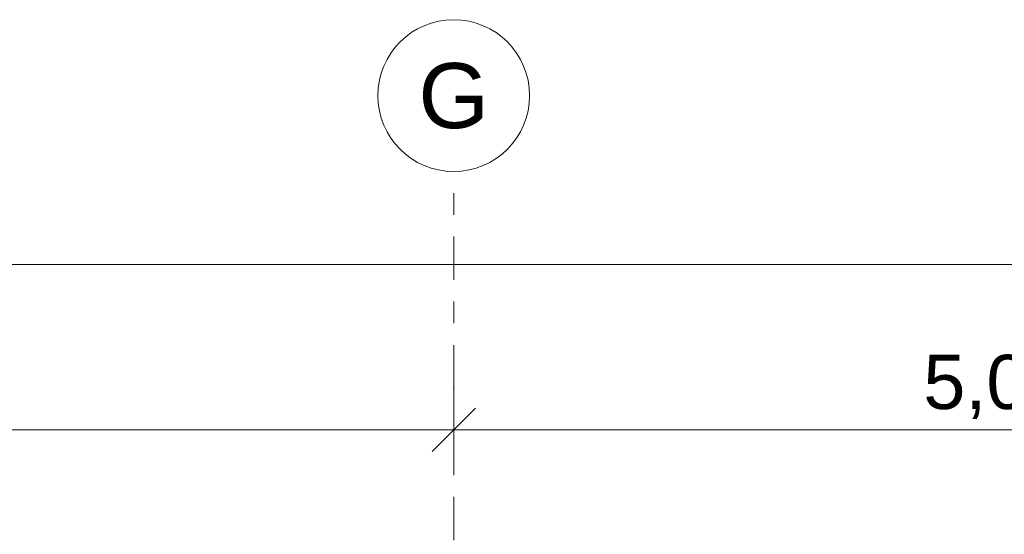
# Model space of a CAD drawing. Header units: metres. Extents: x -111 to -1, y -8 to 26.
# Tile 53 of 209: x -49.75 to -45.21, y 8.33 to 10.7. Entities that reach past the tile are written whole.
import ezdxf
from ezdxf.enums import TextEntityAlignment as Align

# ---------------------------------------------------------------- set-up
doc = ezdxf.new("R2010")
doc.units = ezdxf.units.M
doc.header["$MEASUREMENT"] = 0
doc.linetypes.add('Raster', pattern=[0.4, 0.2, -0.1, 0, -0.1])
doc.layers.add('90 Achsraster', color=7, linetype='Continuous')
doc.layers.add('94 Genehmigungsplanung Bemaßung', color=7, linetype='Continuous')
doc.styles.add('ERSTELLTER_STIL_1', font='arial.ttf')
doc.styles.add('ERSTELLTER_STIL_2', font='arial.ttf')
doc.dimstyles.new('ERSTELLTER_STIL__1', dxfattribs={"dimtxt": 0.25, "dimasz": 0.19, "dimexe": 0.18, "dimexo": 0.1, "dimgap": 0, "dimtad": 1, "dimtih": 1, "dimtoh": 1, "dimzin": 0, "dimdsep": 46, "dimtxsty": 'ERSTELLTER_STIL_2', "dimblk": 'ARROWHEAD_6', "dimblk1": 'ARROWHEAD_6', "dimblk2": 'ARROWHEAD_6', "dimcen": 0.09, "dimclrd": 7, "dimclre": 7, "dimclrt": 7, "dimazin": 0, "dimtfac": 1, "dimtdec": 4, "dimtmove": 0, "dimatfit": 3, "dimfxl": 1, "dimtolj": 1, "dimtzin": 0, "dimarcsym": 0})

# ---------------------------------------------------------------- blocks, each defined once
blk = doc.blocks.new('*D120', base_point=(-27236.1321, 0))
at = {"layer": '94 Genehmigungsplanung Bemaßung', "color": 7, "linetype": 'Continuous', "lineweight": 13}
for p, q in [((-58.1625, 9.3843), (-58.1625, 9.7593)), ((-17.3411, 9.3843), (-17.3411, 9.7593)), ((-58.0625, 9.6718), (-58.2625, 9.4718)), ((-17.2411, 9.6718), (-17.4411, 9.4718)), ((-58.3125, 9.5718), (-58.1625, 9.5718)), ((-58.1625, 9.5718), (-17.3411, 9.5718))]:
    blk.add_line(p, q, dxfattribs=at)
at = {"layer": '94 Genehmigungsplanung Bemaßung', "color": 7, "lineweight": 13, "insert": (-38.1808, 9.6218), "char_height": 0.25, "attachment_point": 7, "style": 'ERSTELLTER_STIL_2'}
blk.add_mtext('\\A1;{\\pql;\\fArial|b0|i0|c0|p0;\\W1.000000;40,82}', dxfattribs=at)
blk = doc.blocks.new('ARROWHEAD_6')
at = {"color": 0, "linetype": 'Continuous', "lineweight": 0}
for p, q in [((-0.5, -0.5), (0.5, 0.5)), ((0, 0), (-1, 0))]:
    blk.add_line(p, q, dxfattribs=at)
blk = doc.blocks.new('*D125', base_point=(-27236.1321, 0))
at = {"layer": '94 Genehmigungsplanung Bemaßung', "color": 7, "linetype": 'Continuous', "lineweight": 13}
for p, q in [((-52.7525, 8.6208), (-52.7525, 8.9958)), ((-47.7511, 8.6208), (-47.7511, 8.9958)), ((-52.6525, 8.9083), (-52.8525, 8.7083)), ((-47.6511, 8.9083), (-47.8511, 8.7083)), ((-52.7525, 8.8083), (-47.7511, 8.8083))]:
    blk.add_line(p, q, dxfattribs=at)
at = {"layer": '94 Genehmigungsplanung Bemaßung', "color": 7, "lineweight": 13, "insert": (-50.5854, 8.8583), "char_height": 0.25, "attachment_point": 7, "style": 'ERSTELLTER_STIL_2'}
blk.add_mtext('\\A1;{\\pql;\\fArial|b0|i0|c0|p0;\\W1.000000;5,00}', dxfattribs=at)
blk = doc.blocks.new('*D126', base_point=(-27236.1321, 0))
at = {"layer": '94 Genehmigungsplanung Bemaßung', "color": 7, "linetype": 'Continuous', "lineweight": 13}
for p, q in [((-47.7511, 8.6208), (-47.7511, 8.9958)), ((-42.7515, 8.6208), (-42.7515, 8.9958)), ((-47.6511, 8.9083), (-47.8511, 8.7083)), ((-42.6515, 8.9083), (-42.8515, 8.7083)), ((-47.7511, 8.8083), (-42.7515, 8.8083))]:
    blk.add_line(p, q, dxfattribs=at)
at = {"layer": '94 Genehmigungsplanung Bemaßung', "color": 7, "lineweight": 13, "insert": (-45.5849, 8.8583), "char_height": 0.25, "attachment_point": 7, "style": 'ERSTELLTER_STIL_2'}
blk.add_mtext('\\A1;{\\pql;\\fArial|b0|i0|c0|p0;\\W1.000000;5,00}', dxfattribs=at)
blk = doc.blocks.new('Standard-Rastermarker[16]_1', base_point=(-47.7511, 10))
at = {"layer": '90 Achsraster', "color": 14, "linetype": 'Raster', "lineweight": 18, "true_color": 0xa80000}
for q in [(-47.7511, 10), (-47.7511, -1)]:
    blk.add_line((-47.7511, 9), q, dxfattribs=at)
at = {"layer": '90 Achsraster', "color": 14, "linetype": 'Continuous', "lineweight": 18, "true_color": 0xa80000, "flags": 128}
blk.add_lwpolyline([(-47.7511, 10, 1), (-47.7511, 10.7, 1)], format="xyb", close=True, dxfattribs=at)
at = {"layer": '90 Achsraster', "color": 14, "linetype": 'Raster', "lineweight": 18, "true_color": 0xa80000}
blk.add_point((-47.7511, 9), dxfattribs=at)
blk.add_point((-47.7511, 9), dxfattribs=at)
at = {"layer": '90 Achsraster', "color": 14, "lineweight": 18, "true_color": 0xa80000, "style": 'ERSTELLTER_STIL_1'}
for tag, p in [('AC_MarkerText_1_0', (-47.7511, 10.5)), ('AC_MarkerText_1_1', (-47.7511, -2.2))]:
    blk.add_attdef(tag, text='', height=0.3, rotation=360, dxfattribs=at).set_placement(p, align=Align.TOP_CENTER)

msp = doc.modelspace()

# ---------------------------------------------------------------- block references
at = {"layer": '90 Achsraster', "color": 7, "linetype": 'Continuous', "lineweight": 18}
ref = msp.add_blockref('Standard-Rastermarker[16]_1', (-47.7511, 10), dxfattribs=at)
ref.add_attrib('AC_MarkerText_1', 'G', dxfattribs={"color": 14, "lineweight": 18, "true_color": 0xa80000, "height": 0.3, "rotation": 360, "style": 'ERSTELLTER_STIL_1'}).set_placement((-47.7511, 10.5), align=Align.TOP_CENTER)

# ---------------------------------------------------------------- dimensions: what is measured, and where the dimension line sits
at = {"layer": '94 Genehmigungsplanung Bemaßung', "color": 7, "linetype": 'Continuous', "lineweight": 13}
for base, p1, p2, picture, middle in [((-47.7511, 8.8083), (-52.7525, 10.35), (-47.7511, 10.35), '*D125', (-50.2618, 8.9833)), ((-42.7515, 8.8083), (-47.7511, 10.35), (-42.7515, 10.35), '*D126', (-45.2613, 8.9833)), ((-17.3411, 9.5718), (-58.1625, 3.35), (-17.3411, -0.4), '*D120', (-37.762, 9.7468))]:
    dim = msp.add_linear_dim(base=base, p1=p1, p2=p2, dimstyle='ERSTELLTER_STIL__1', dxfattribs=at)
    dim.commit()
    dim.dimension.update_dxf_attribs({"geometry": picture, "text_midpoint": middle, "dimtype": 160})

doc.saveas('drawing.dxf')
